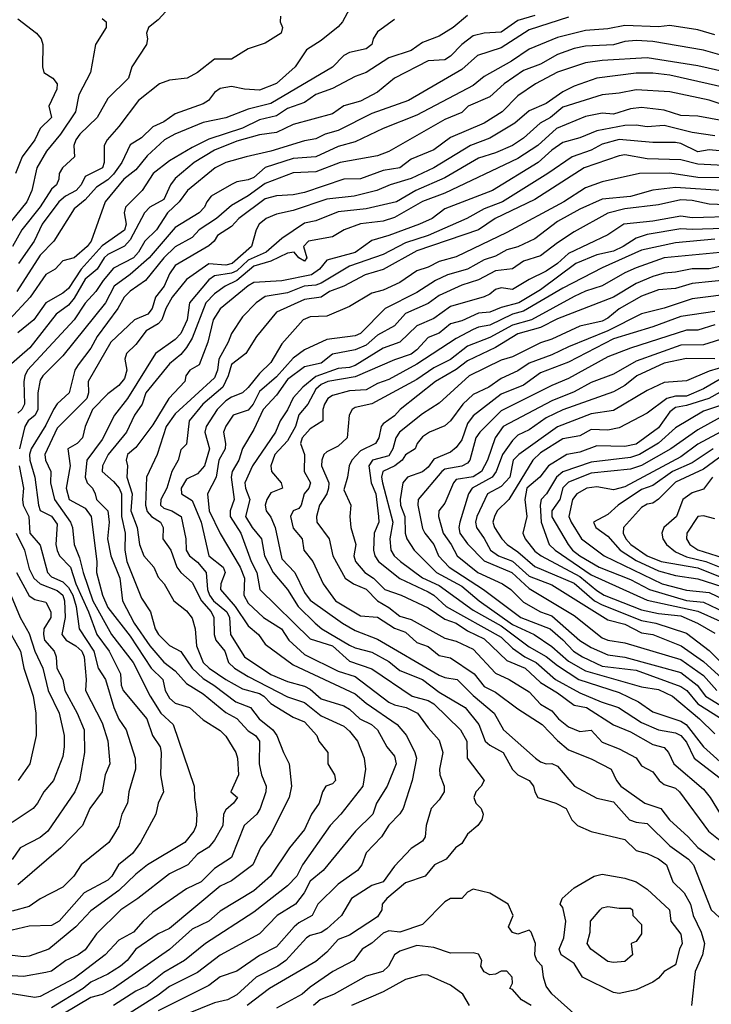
# Model space of a CAD drawing. Header units: metres. Extents: x -51132 to -49532, y -231222 to -229437.
# Tile 29 of 256: x -50922 to -50860, y -231003 to -230916. Entities that reach past the tile are written whole.
import ezdxf

# ---------------------------------------------------------------- set-up
doc = ezdxf.new("R2010")
doc.units = ezdxf.units.M
for name, color, linetype in [('CONTOUR_HALF', 8, 'Continuous'), ('CONTOUR_INDEX', 1, 'Continuous'), ('CONTOUR_INTER', 3, 'Continuous')]:
    doc.layers.add(name, color=color, linetype=linetype)

msp = doc.modelspace()

# ---------------------------------------------------------------- linework, layer by layer
at = {"layer": 'CONTOUR_HALF'}
for points, elevation in [([(-50876.08, -230915.198), (-50877.58, -230915.641), (-50879.08, -230916.69), (-50880.58, -230916.779), (-50881.58, -230916.997), (-50882.58, -230917.765), (-50883.58, -230918.825), (-50884.08, -230919.133), (-50885.58, -230919.238), (-50888.58, -230920.768), (-50890.08, -230922.021), (-50891.58, -230922.801), (-50893.08, -230923.229), (-50894.08, -230923.944), (-50897.58, -230924.877), (-50899.08, -230925.609), (-50900.58, -230925.803), (-50902.58, -230926.381), (-50904.58, -230927.161), (-50906.38, -230928.259), (-50908.08, -230929.701), (-50908.484, -230930.259), (-50909.08, -230931.576), (-50910.326, -230932.259), (-50910.818, -230932.759), (-50912.08, -230935.16), (-50912.58, -230935.718), (-50914.08, -230936.457), (-50914.385, -230936.759), (-50915.012, -230937.759), (-50916.08, -230938.637), (-50917.08, -230940.355), (-50917.58, -230940.964), (-50918.668, -230941.759), (-50921.02, -230944.759), (-50923.08, -230946.579)], 61.5), ([(-50914.58, -230915.47), (-50914.212, -230915.759), (-50914.219, -230916.259), (-50915.154, -230917.759), (-50915.615, -230920.259), (-50916.647, -230922.259), (-50916.953, -230923.759), (-50918.274, -230925.759), (-50919.525, -230927.259), (-50920.391, -230928.759), (-50920.842, -230930.759), (-50921.284, -230931.759), (-50923.283, -230934.259)], 64.5), ([(-50888.58, -230915.551), (-50890.08, -230916.636), (-50890.457, -230917.259), (-50890.584, -230917.759), (-50891.08, -230918.17), (-50892.58, -230918.489), (-50893.08, -230918.765), (-50894.08, -230919.798), (-50899.58, -230923.011), (-50901.58, -230923.53), (-50903.58, -230924.309), (-50905.58, -230924.714), (-50908.122, -230925.759), (-50909.022, -230926.259), (-50910.58, -230927.668), (-50911.58, -230928.918), (-50912.651, -230929.759), (-50914.298, -230931.759), (-50915.54, -230935.259), (-50915.902, -230935.759), (-50917.08, -230936.762), (-50918.08, -230937.012), (-50918.748, -230937.759), (-50919.58, -230938.244), (-50920.988, -230940.259), (-50922.858, -230942.259)], 62.5), ([(-50898.703, -230915.259), (-50898.738, -230915.759), (-50898.546, -230916.259), (-50898.661, -230916.759), (-50900.08, -230917.657), (-50901.58, -230918.155), (-50903.08, -230919.079), (-50904.58, -230919.085), (-50906.081, -230920.259), (-50907.01, -230920.759), (-50908.58, -230920.953), (-50909.476, -230921.259), (-50911.343, -230922.759), (-50913.08, -230925.082), (-50914.119, -230926.259), (-50914.386, -230926.759), (-50914.41, -230928.259), (-50914.545, -230928.759), (-50916.08, -230929.52), (-50916.446, -230930.259), (-50916.895, -230930.759), (-50917.845, -230931.259), (-50918.428, -230931.759), (-50919.903, -230933.759), (-50920.616, -230935.259), (-50922.033, -230937.259)], 63.5), ([(-50860.08, -230916.915), (-50861.58, -230916.461), (-50864.08, -230916.085), (-50865.08, -230916.191), (-50868.08, -230916.072), (-50869.58, -230916.389), (-50871.58, -230916.515), (-50874.08, -230917.138), (-50876.58, -230918.174), (-50878.158, -230919.259), (-50880.58, -230920.63), (-50881.58, -230921.432), (-50886.58, -230924.066), (-50889.576, -230925.259), (-50892.08, -230926.441), (-50893.58, -230926.853), (-50895.58, -230927.761), (-50897.58, -230927.918), (-50900.08, -230928.713), (-50901.08, -230929.596), (-50901.58, -230929.813), (-50902.58, -230929.981), (-50903.08, -230930.235), (-50904.877, -230931.259), (-50905.268, -230931.759), (-50905.466, -230932.259), (-50905.949, -230932.759), (-50908.08, -230934.053), (-50910.395, -230936.759), (-50912.08, -230938.232), (-50913.507, -230939.259), (-50914.264, -230940.759), (-50918.08, -230945.462), (-50919.839, -230947.259), (-50920.08, -230947.647), (-50920.303, -230948.759), (-50920.301, -230950.259), (-50920.533, -230950.759), (-50921.154, -230951.259), (-50921.455, -230951.759), (-50921.925, -230953.759)], 60.5), ([(-50859.08, -230920.235), (-50861.58, -230919.682), (-50866.08, -230918.965), (-50870.08, -230919.197), (-50871.58, -230919.412), (-50874.08, -230920.229), (-50876.03, -230921.259), (-50877.58, -230922.336), (-50879, -230923.759), (-50880.58, -230924.768), (-50883.58, -230926.06), (-50885.08, -230927.14), (-50887.08, -230927.982), (-50888.08, -230928.742), (-50889.58, -230928.997), (-50891.58, -230929.713), (-50893.08, -230929.768), (-50896.58, -230930.951), (-50897.58, -230931.148), (-50899.08, -230931.242), (-50900.08, -230931.504), (-50902.423, -230933.259), (-50903.08, -230933.973), (-50904.308, -230934.759), (-50904.602, -230935.259), (-50905.08, -230935.683), (-50908.08, -230937.446), (-50908.58, -230938.168), (-50909.048, -230939.259), (-50909.825, -230940.259), (-50910.131, -230941.259), (-50910.504, -230941.759), (-50911.699, -230942.259), (-50913.799, -230944.259), (-50915.825, -230947.759), (-50915.785, -230948.759), (-50915.94, -230949.259), (-50918.58, -230951.896), (-50919.667, -230954.259), (-50919.607, -230954.759), (-50919.153, -230955.759), (-50919.159, -230956.759), (-50918.812, -230958.259), (-50917.397, -230960.259), (-50917.218, -230960.759), (-50917.067, -230962.259), (-50916.58, -230963.454), (-50916.266, -230964.759), (-50915.42, -230967.259), (-50913.752, -230970.259), (-50911.827, -230972.759), (-50910.302, -230975.759), (-50909.37, -230977.259), (-50908.25, -230978.259), (-50906.386, -230983.759), (-50906.371, -230984.759), (-50906.14, -230986.259), (-50906.216, -230987.259), (-50906.415, -230987.759), (-50907.235, -230988.759), (-50910.528, -230990.759), (-50911.58, -230991.573), (-50913.08, -230993.032), (-50915.58, -230994.835), (-50916.913, -230996.259), (-50919.32, -230998.259), (-50921.08, -230998.888), (-50921.58, -230998.933), (-50924.08, -230998.649)], 59.5), ([(-50858.58, -230923.363), (-50860.58, -230922.738), (-50864.08, -230921.981), (-50867.08, -230921.804), (-50868.58, -230922.11), (-50870.08, -230922.254), (-50873.58, -230923.343), (-50874.681, -230924.259), (-50875.609, -230924.759), (-50877.08, -230926.11), (-50878.08, -230926.752), (-50879.58, -230927.424), (-50881.08, -230927.872), (-50884.08, -230929.644), (-50886.665, -230930.759), (-50888.384, -230931.759), (-50891.08, -230932.387), (-50893.58, -230932.67), (-50895.58, -230933.466), (-50896.58, -230933.681), (-50898.58, -230935.035), (-50899.997, -230936.259), (-50901.58, -230936.957), (-50902.58, -230937.896), (-50903.08, -230938.131), (-50904.58, -230938.342), (-50905.08, -230938.712), (-50906.805, -230940.759), (-50907.011, -230942.259), (-50907.58, -230943.496), (-50908.08, -230944.004), (-50909.826, -230945.259), (-50912.308, -230949.259), (-50913.488, -230950.759), (-50914.58, -230952.927), (-50915.938, -230954.759), (-50916.083, -230956.259), (-50915.914, -230956.759), (-50915.449, -230957.259), (-50915.193, -230957.759), (-50915.076, -230958.259), (-50914.08, -230959.267), (-50913.966, -230960.259), (-50914.109, -230961.759), (-50913.816, -230963.259), (-50912.991, -230965.259), (-50912.78, -230967.259), (-50911.738, -230969.259), (-50910.341, -230971.259), (-50909.08, -230972.73), (-50908.08, -230973.484), (-50907.08, -230974.62), (-50905.58, -230975.542), (-50903.58, -230977.199), (-50902.58, -230977.742), (-50901.58, -230978.849), (-50900.92, -230979.259), (-50900.564, -230979.759), (-50900.619, -230981.759), (-50900.396, -230982.759), (-50899.977, -230983.759), (-50900.002, -230984.259), (-50900.519, -230985.759), (-50900.818, -230986.259), (-50901.944, -230987.259), (-50903.08, -230990.102), (-50904.58, -230991.082), (-50905.767, -230992.259), (-50907.08, -230992.897), (-50910.08, -230994.979), (-50910.942, -230995.759), (-50911.774, -230996.759), (-50913.08, -230997.452), (-50914.305, -230998.759), (-50917.08, -231000.865), (-50920.08, -231002.458), (-50920.58, -231002.548), (-50924.08, -231001.996)], 58.5), ([(-50860.08, -230925.904), (-50862.08, -230925.595), (-50864.58, -230924.974), (-50866.08, -230925.106), (-50867.08, -230924.938), (-50868.08, -230924.965), (-50870.58, -230925.449), (-50872.08, -230926.085), (-50873.58, -230926.482), (-50874.58, -230927.16), (-50875.779, -230928.259), (-50879.85, -230930.759), (-50884.08, -230932.382), (-50885.23, -230933.259), (-50886.335, -230933.759), (-50889.08, -230934.778), (-50890.58, -230935.2), (-50892.08, -230936.267), (-50894.58, -230936.956), (-50895.252, -230937.759), (-50895.954, -230938.259), (-50898.58, -230938.79), (-50901.08, -230938.949), (-50901.58, -230939.229), (-50904.08, -230941.301), (-50904.704, -230942.259), (-50905.178, -230944.259), (-50905.942, -230946.259), (-50906.77, -230946.759), (-50907.131, -230947.259), (-50907.224, -230947.759), (-50908.643, -230949.259), (-50910.08, -230951.601), (-50911.58, -230953.635), (-50912.312, -230954.259), (-50912.442, -230954.759), (-50912.336, -230955.259), (-50912.38, -230956.259), (-50911.905, -230957.759), (-50912.038, -230959.259), (-50911.454, -230960.759), (-50911.26, -230962.259), (-50910.856, -230963.259), (-50909.987, -230964.259), (-50909.58, -230965.173), (-50909.062, -230965.759), (-50908.198, -230967.259), (-50907.08, -230968.149), (-50906.58, -230968.8), (-50906.299, -230969.759), (-50906.195, -230971.259), (-50905.582, -230972.759), (-50905.055, -230973.259), (-50903.58, -230974.272), (-50902.08, -230975.111), (-50900.58, -230975.52), (-50900.181, -230975.759), (-50899.58, -230976.395), (-50897.58, -230977.627), (-50896.58, -230978.034), (-50895.489, -230979.259), (-50895.292, -230979.759), (-50894.505, -230980.759), (-50894.513, -230981.759), (-50893.908, -230982.759), (-50893.824, -230983.259), (-50894.08, -230983.557), (-50894.677, -230983.759), (-50894.97, -230984.259), (-50895.257, -230985.259), (-50895.96, -230986.259), (-50896.58, -230987.599), (-50897.894, -230989.259), (-50899.613, -230991.759), (-50901.08, -230993.082), (-50904.08, -230994.885), (-50905.08, -230995.766), (-50906.58, -230996.494), (-50908.58, -230998.299), (-50913.58, -231001.747), (-50914.58, -231002.303), (-50915.58, -231002.561), (-50918.08, -231004.053)], 57.5), ([(-50857.58, -230928.624), (-50861.58, -230928.418), (-50863.08, -230928.046), (-50866.08, -230927.933), (-50868.08, -230927.576), (-50868.58, -230927.667), (-50871.699, -230928.759), (-50876.08, -230931.562), (-50879.616, -230933.259), (-50881.08, -230934.265), (-50886.58, -230936.144), (-50889.58, -230937.795), (-50891.166, -230938.259), (-50893.08, -230939.275), (-50894.356, -230939.759), (-50895.08, -230940.251), (-50896.58, -230940.452), (-50899.08, -230941.592), (-50900.855, -230943.759), (-50901.795, -230945.259), (-50903.08, -230946.246), (-50903.362, -230947.259), (-50903.837, -230948.259), (-50905.614, -230949.759), (-50906.84, -230951.259), (-50907.08, -230953.328), (-50907.58, -230953.824), (-50907.8, -230954.759), (-50908.389, -230955.759), (-50908.836, -230957.259), (-50909.355, -230958.259), (-50909.378, -230958.759), (-50909.08, -230959.02), (-50908.389, -230959.259), (-50907.551, -230959.759), (-50907.143, -230961.759), (-50907.102, -230962.759), (-50906.802, -230963.259), (-50906.08, -230963.837), (-50905.335, -230964.759), (-50905.195, -230966.259), (-50905.037, -230966.759), (-50904.676, -230967.259), (-50903.492, -230968.259), (-50903.257, -230968.759), (-50903.164, -230970.259), (-50901.924, -230972.259), (-50899.58, -230973.81), (-50898.08, -230974.451), (-50896.58, -230974.874), (-50896.08, -230975.122), (-50895.08, -230975.99), (-50893.08, -230976.618), (-50892.58, -230976.91), (-50891.652, -230977.759), (-50890.606, -230978.259), (-50890.066, -230978.759), (-50889.237, -230980.259), (-50888.58, -230981.078), (-50888.431, -230981.759), (-50889.219, -230983.759), (-50890.154, -230985.259), (-50890.495, -230986.259), (-50892.035, -230987.759), (-50894.91, -230991.259), (-50896.08, -230992.216), (-50896.591, -230993.259), (-50897.375, -230994.259), (-50899.004, -230995.259), (-50900.58, -230996.895), (-50904.08, -230998.785), (-50906.08, -231000.349), (-50908.58, -231001.574), (-50909.58, -231002.362), (-50912.08, -231003.926)], 56.5), ([(-50859.08, -230930.779), (-50863.58, -230930.493), (-50865.58, -230930.74), (-50867.58, -230931.309), (-50870.08, -230931.534), (-50872.08, -230932.428), (-50874.08, -230933.52), (-50876.08, -230935.066), (-50877.58, -230935.763), (-50878.58, -230936.029), (-50879.58, -230936.613), (-50880.58, -230936.944), (-50882.08, -230937.748), (-50883.847, -230938.259), (-50884.914, -230938.759), (-50886.58, -230939.842), (-50889.409, -230941.259), (-50891.58, -230943.482), (-50892.08, -230943.686), (-50894.58, -230944.031), (-50896.58, -230944.941), (-50897.58, -230945.69), (-50899.08, -230947.326), (-50900.58, -230948.645), (-50901.132, -230949.759), (-50901.58, -230950.318), (-50902.914, -230950.759), (-50903.58, -230951.721), (-50903.793, -230952.259), (-50903.609, -230953.259), (-50903.647, -230953.759), (-50904.181, -230954.759), (-50904.422, -230956.259), (-50905.209, -230957.759), (-50905.058, -230959.259), (-50904.08, -230961.291), (-50902.287, -230964.259), (-50901.917, -230965.259), (-50901.967, -230966.759), (-50901.58, -230967.477), (-50900.219, -230968.759), (-50898.62, -230969.759), (-50897.965, -230970.759), (-50896.58, -230972.041), (-50893.58, -230973.516), (-50892.08, -230974.005), (-50889.08, -230976.291), (-50888.58, -230976.532), (-50887.541, -230976.759), (-50886.531, -230977.259), (-50885.58, -230978.566), (-50884.58, -230979.658), (-50884.262, -230980.759), (-50884.567, -230982.259), (-50884.532, -230982.759), (-50884.139, -230983.759), (-50884.152, -230984.259), (-50884.58, -230984.96), (-50885.306, -230985.759), (-50885.749, -230987.259), (-50885.835, -230988.259), (-50886.08, -230988.664), (-50887.08, -230989.298), (-50888.58, -230990.889), (-50889.58, -230992.268), (-50890.58, -230992.581), (-50892.385, -230993.759), (-50893.283, -230995.259), (-50894.58, -230996.449), (-50895.08, -230996.764), (-50896.08, -230997.032), (-50896.393, -230997.259), (-50898.237, -230999.259), (-50898.932, -230999.759), (-50900.885, -231000.759), (-50902.58, -231002.317), (-50903.425, -231002.759), (-50904.58, -231003.038), (-50907.08, -231004.034)], 55.5), ([(-50858.08, -230933.082), (-50862.08, -230933.203), (-50863.08, -230933.052), (-50865.58, -230933.505), (-50868.166, -230933.759), (-50869.58, -230934.717), (-50873.08, -230936.372), (-50874.073, -230937.259), (-50875.08, -230937.949), (-50876.58, -230938.666), (-50878.08, -230939.566), (-50879.08, -230939.409), (-50879.58, -230939.563), (-50880.08, -230939.989), (-50880.58, -230940.212), (-50883.58, -230941.073), (-50885.08, -230942.146), (-50886.58, -230942.798), (-50888.08, -230944.261), (-50889.58, -230944.8), (-50892.08, -230946.321), (-50892.58, -230946.511), (-50893.58, -230946.599), (-50895.58, -230947.297), (-50896.732, -230948.259), (-50897.58, -230949.197), (-50898.08, -230950.288), (-50898.728, -230951.259), (-50899.149, -230952.259), (-50901.201, -230955.259), (-50901.872, -230956.759), (-50901.838, -230957.259), (-50901.43, -230958.259), (-50901.829, -230959.759), (-50901.235, -230960.759), (-50900.404, -230961.759), (-50900.146, -230963.259), (-50899.363, -230964.759), (-50898.08, -230966.273), (-50897.137, -230967.759), (-50895.634, -230969.259), (-50895.038, -230969.759), (-50892.58, -230971.213), (-50892.08, -230971.452), (-50890.58, -230971.822), (-50889.08, -230972.68), (-50888.08, -230973.475), (-50886.08, -230974.279), (-50884.58, -230975.381), (-50882.293, -230976.759), (-50881.052, -230978.259), (-50880.491, -230979.759), (-50880.08, -230980.118), (-50878.9, -230980.759), (-50878.08, -230982.272), (-50877.588, -230982.759), (-50876.58, -230983.259), (-50876.19, -230983.759), (-50876.089, -230984.259), (-50875.806, -230984.759), (-50874.212, -230985.259), (-50873.298, -230985.759), (-50872.793, -230986.759), (-50872.3, -230987.259), (-50871.08, -230987.789), (-50868.08, -230988.503), (-50867.08, -230989.474), (-50866.08, -230989.734), (-50865.08, -230990.23), (-50864.365, -230990.759), (-50863.808, -230992.259), (-50862.796, -230993.259), (-50862.246, -230994.259), (-50861.992, -230995.259), (-50861.283, -230996.759), (-50860.997, -230997.759), (-50861.164, -230998.759), (-50861.828, -231000.259), (-50862.14, -231003.259)], 54.5), ([(-50860.08, -230935.104), (-50863.58, -230935.427), (-50866.58, -230936.072), (-50870.08, -230937.65), (-50873.58, -230939.448), (-50877.08, -230941.512), (-50878.08, -230941.769), (-50880.08, -230942.733), (-50881.08, -230942.917), (-50881.58, -230943.137), (-50883.08, -230943.927), (-50886.58, -230946.207), (-50889.08, -230947.578), (-50890.08, -230947.943), (-50891.08, -230948.487), (-50892.58, -230948.573), (-50894.08, -230948.995), (-50894.498, -230949.259), (-50894.786, -230949.759), (-50894.936, -230950.259), (-50894.953, -230951.259), (-50896.08, -230951.977), (-50896.787, -230952.759), (-50896.934, -230953.259), (-50896.589, -230954.259), (-50896.612, -230955.759), (-50896.037, -230956.759), (-50896.197, -230957.259), (-50896.601, -230957.759), (-50896.882, -230958.759), (-50897.08, -230959.059), (-50897.588, -230959.259), (-50897.834, -230959.759), (-50897.58, -230960.813), (-50896.769, -230961.759), (-50896.632, -230962.759), (-50895.841, -230963.759), (-50894.903, -230965.759), (-50893.816, -230967.259), (-50891.58, -230968.607), (-50890.08, -230968.711), (-50888.58, -230969.695), (-50887.58, -230970.055), (-50886.58, -230970.984), (-50885.58, -230971.345), (-50884.58, -230972.124), (-50883.58, -230972.33), (-50881.475, -230973.759), (-50880.58, -230974.896), (-50879.58, -230975.38), (-50877.58, -230976.88), (-50875.439, -230978.259), (-50874.08, -230979.708), (-50873.08, -230980.534), (-50871.08, -230981.335), (-50869.288, -230982.259), (-50868.808, -230983.259), (-50868.427, -230983.759), (-50866.283, -230985.259), (-50864.863, -230985.759), (-50864.103, -230986.759), (-50862.44, -230988.259), (-50861.58, -230989.207), (-50860.08, -230990.317)], 53.5), ([(-50859.08, -230937.415), (-50860.58, -230937.723), (-50862.08, -230937.718), (-50863.58, -230938.033), (-50864.58, -230938.108), (-50865.58, -230938.407), (-50867.08, -230939.022), (-50869.08, -230940.253), (-50874.08, -230942.177), (-50875.58, -230942.956), (-50877.58, -230943.504), (-50879.58, -230944.737), (-50882.08, -230945.903), (-50883.08, -230946.687), (-50884.921, -230947.759), (-50888.069, -230950.259), (-50888.58, -230950.814), (-50889.58, -230951.513), (-50889.762, -230951.759), (-50889.974, -230952.759), (-50890.26, -230953.259), (-50891.58, -230953.923), (-50892.367, -230954.759), (-50892.609, -230955.259), (-50892.737, -230956.259), (-50893.08, -230957.399), (-50892.441, -230958.759), (-50892.535, -230959.759), (-50892.45, -230960.759), (-50892.004, -230962.259), (-50892.187, -230963.259), (-50892.034, -230963.759), (-50891.212, -230964.759), (-50890.437, -230965.259), (-50889.421, -230966.259), (-50887.972, -230966.759), (-50885.58, -230967.884), (-50884.08, -230968.886), (-50883.08, -230969.243), (-50882.08, -230969.931), (-50880.58, -230970.654), (-50878.58, -230972.582), (-50876.948, -230973.259), (-50875.58, -230974.534), (-50874.08, -230975.443), (-50872.58, -230976.557), (-50871.472, -230976.759), (-50869.08, -230978.307), (-50867.58, -230978.916), (-50865.58, -230980.042), (-50864.58, -230980.332), (-50864.193, -230980.759), (-50863.728, -230981.759), (-50861.08, -230984.01), (-50860.475, -230984.759), (-50859.279, -230986.759)], 52.5), ([(-50858.08, -230939.894), (-50862.08, -230940.386), (-50864.58, -230941.225), (-50866.58, -230941.745), (-50869.598, -230943.259), (-50873.08, -230944.66), (-50874.58, -230945.394), (-50876.58, -230946.128), (-50877.58, -230946.796), (-50879.08, -230947.494), (-50880.165, -230948.259), (-50881.58, -230948.901), (-50882.479, -230949.759), (-50883.58, -230951.248), (-50884.08, -230951.701), (-50885.466, -230952.259), (-50886.08, -230952.679), (-50886.542, -230953.259), (-50886.74, -230953.759), (-50887.58, -230954.278), (-50887.89, -230954.759), (-50888.549, -230955.259), (-50889.597, -230955.759), (-50889.737, -230956.259), (-50889.649, -230956.759), (-50888.722, -230960.259), (-50888.98, -230961.759), (-50888.903, -230962.759), (-50888.591, -230963.259), (-50888.025, -230963.759), (-50886.08, -230965.222), (-50884.58, -230965.9), (-50881.58, -230968.102), (-50879.08, -230969.486), (-50876.58, -230971.374), (-50875.08, -230972.233), (-50874.08, -230973.028), (-50872.169, -230974.259), (-50868.58, -230975.434), (-50866.851, -230976.259), (-50865.58, -230977.132), (-50863.08, -230977.989), (-50862.604, -230978.259), (-50861.08, -230980.255), (-50859.58, -230981.584)], 51.5), ([(-50860.08, -230942.703), (-50861.58, -230943.182), (-50862.58, -230943.179), (-50867.58, -230944.782), (-50869.58, -230945.566), (-50873.08, -230947.477), (-50874.58, -230948.112), (-50879.08, -230950.376), (-50880.988, -230952.259), (-50881.343, -230952.759), (-50881.86, -230954.759), (-50882.08, -230955.026), (-50882.58, -230955.289), (-50884.08, -230955.561), (-50884.366, -230955.759), (-50886.456, -230958.259), (-50886.491, -230958.759), (-50886.08, -230960.832), (-50885.878, -230961.259), (-50885.062, -230962.259), (-50884.658, -230963.259), (-50883.69, -230964.259), (-50880.635, -230966.259), (-50877.324, -230968.759), (-50874.707, -230969.759), (-50873.58, -230970.725), (-50872.633, -230971.759), (-50871.836, -230972.259), (-50870.08, -230973.086), (-50867.08, -230973.429), (-50863.08, -230974.882), (-50862.567, -230975.259), (-50861.58, -230976.439), (-50859.08, -230978.004)], 50.5), ([(-50860.08, -230945.746), (-50862.58, -230945.709), (-50864.58, -230946.126), (-50867.002, -230947.259), (-50868.08, -230948.113), (-50869.08, -230948.682), (-50873.58, -230950.271), (-50875.08, -230951.002), (-50876.58, -230952.054), (-50877.58, -230952.522), (-50878.08, -230952.99), (-50878.968, -230954.259), (-50879.519, -230955.759), (-50879.87, -230956.259), (-50881.655, -230957.259), (-50881.975, -230957.759), (-50882.756, -230960.259), (-50882.845, -230960.759), (-50882.751, -230961.259), (-50882.08, -230962.207), (-50880.58, -230963.722), (-50878.135, -230964.759), (-50876.58, -230966.17), (-50872.58, -230968.562), (-50870.08, -230970.555), (-50869.58, -230970.776), (-50868.08, -230971.006), (-50863.08, -230972.491), (-50861.08, -230973.898), (-50859.894, -230975.259)], 49.5), ([(-50859.58, -230947.535), (-50861.08, -230948.395), (-50862.58, -230949.074), (-50863.58, -230949.068), (-50864.346, -230949.259), (-50866.08, -230950.567), (-50868.58, -230951.866), (-50869.58, -230952.096), (-50871.08, -230952.015), (-50872.08, -230952.576), (-50873.58, -230952.857), (-50875.58, -230954.104), (-50876.275, -230954.759), (-50878.382, -230958.259), (-50879.421, -230959.259), (-50879.669, -230959.759), (-50879.822, -230960.259), (-50879.678, -230960.759), (-50879.005, -230961.759), (-50878.547, -230962.259), (-50877.58, -230962.907), (-50876.08, -230964.225), (-50872.58, -230965.69), (-50870.779, -230967.259), (-50870.08, -230967.617), (-50866.58, -230969.009), (-50865.331, -230969.259), (-50862.58, -230970.141), (-50860.58, -230971.698), (-50859.08, -230973.175)], 48.5), ([(-50858.58, -230949.561), (-50861.08, -230950.386), (-50863.58, -230951.888), (-50865.08, -230953.228), (-50866.776, -230954.259), (-50867.58, -230954.52), (-50871.08, -230954.924), (-50873.58, -230955.804), (-50874.158, -230956.259), (-50875.038, -230957.759), (-50875.509, -230958.259), (-50875.616, -230958.759), (-50875.531, -230960.259), (-50874.804, -230962.259), (-50874.276, -230962.759), (-50871.08, -230964.951), (-50866.08, -230967.216), (-50861.58, -230968.185), (-50859.58, -230969.074)], 47.5), ([(-50859.08, -230951.988), (-50861.58, -230953.325), (-50863.08, -230954.463), (-50868.08, -230957.139), (-50869.08, -230957.381), (-50870.58, -230957.118), (-50871.445, -230957.259), (-50872.346, -230957.759), (-50872.718, -230958.259), (-50873.049, -230959.759), (-50872.846, -230960.259), (-50871.921, -230961.759), (-50869.912, -230963.259), (-50864.765, -230965.759), (-50862.58, -230966.326), (-50860.58, -230966.525), (-50858.58, -230967.479)], 46.5), ([(-50859.311, -230954.259), (-50861.08, -230955.54), (-50863.58, -230956.705), (-50865.08, -230958.211), (-50865.58, -230958.586), (-50866.08, -230958.669), (-50866.58, -230958.954), (-50868.202, -230960.759), (-50868.224, -230961.259), (-50867.993, -230961.759), (-50867.536, -230962.259), (-50866.08, -230963.265), (-50864.839, -230963.759), (-50861.58, -230964.321), (-50859.297, -230965.259)], 45.5), ([(-50921.955, -230955.259), (-50921.561, -230957.259), (-50921.673, -230958.259), (-50921.593, -230958.759), (-50921.1, -230959.759), (-50921.019, -230961.259), (-50920.08, -230962.33), (-50919.441, -230964.759), (-50919.08, -230965.136), (-50918.08, -230965.579), (-50917.58, -230966.071), (-50917.183, -230966.759), (-50916.882, -230967.759), (-50916.617, -230969.759), (-50915.303, -230971.759), (-50914.936, -230973.259), (-50914.278, -230974.259), (-50913.526, -230976.759), (-50913.08, -230977.796), (-50912.436, -230978.759), (-50911.633, -230981.259), (-50911.621, -230982.259), (-50912.207, -230984.259), (-50912.308, -230985.259), (-50912.838, -230986.259), (-50913.08, -230987.305), (-50913.58, -230988.121), (-50913.981, -230988.759), (-50916.433, -230990.759), (-50917.098, -230991.759), (-50918.08, -230992.752), (-50920.08, -230993.79), (-50921.08, -230994.456), (-50922.58, -230994.89)], 60.5), ([(-50860.08, -230959.964), (-50861.08, -230959.699), (-50861.58, -230959.766), (-50862.547, -230961.259), (-50862.586, -230961.759), (-50862.296, -230962.259), (-50861.58, -230962.743), (-50857.08, -230964.148)], 44.5), ([(-50922.205, -230964.759), (-50921.08, -230966.817), (-50920.58, -230967.147), (-50919.58, -230967.391), (-50919.151, -230968.259), (-50919.136, -230968.759), (-50919.752, -230969.759), (-50919.806, -230970.259), (-50919.693, -230970.759), (-50918.847, -230971.759), (-50918.663, -230972.259), (-50918.607, -230973.259), (-50918.083, -230974.259), (-50917.9, -230975.259), (-50916.795, -230977.259), (-50916.182, -230978.759), (-50916.141, -230980.759), (-50916.587, -230983.259), (-50917.013, -230984.259), (-50919.408, -230987.759), (-50920.08, -230988.316), (-50921.858, -230989.259), (-50922.58, -230990.278)], 61.5), ([(-50923.231, -230969.259), (-50921.853, -230971.759), (-50921.549, -230973.259), (-50920.712, -230975.759), (-50920.466, -230977.259), (-50920.451, -230979.259), (-50921.019, -230981.759), (-50922.041, -230983.259)], 62.5), ([(-50872.08, -231004.445), (-50874.58, -231002.244), (-50875.08, -231001.547), (-50875.326, -231000.759), (-50875.442, -230999.759), (-50875.901, -230999.259), (-50876.095, -230998.759), (-50876.026, -230997.759), (-50876.394, -230996.759), (-50876.58, -230996.56), (-50877.58, -230996.916), (-50878.08, -230996.777), (-50878.42, -230996.259), (-50877.997, -230995.259), (-50878.459, -230994.259), (-50880.08, -230993.285), (-50881.58, -230992.915), (-50882.08, -230993.198), (-50882.58, -230993.747), (-50883.58, -230993.753), (-50884.08, -230994.058), (-50886.08, -230996.075), (-50888.08, -230996.738), (-50889.08, -230996.638), (-50889.58, -230996.846), (-50890.58, -230997.715), (-50891.443, -230998.259), (-50892.197, -230999.259), (-50894.059, -231000.259), (-50896.08, -231001.636), (-50896.781, -231002.259), (-50899.08, -231003.505)], 54.5), ([(-50870.263, -230994.759), (-50870.08, -230994.587), (-50869.58, -230994.451), (-50868.58, -230994.619), (-50867.58, -230994.608), (-50867.381, -230994.759), (-50867.37, -230995.259), (-50866.58, -230996.063), (-50866.58, -230996.907), (-50867.08, -230997.569), (-50867.502, -230997.759), (-50867.391, -230998.759), (-50868.08, -230999.351), (-50869.08, -230999.452), (-50869.58, -230999.353), (-50871.109, -230998.259), (-50871.441, -230997.759), (-50871.156, -230996.759), (-50871.116, -230995.759), (-50870.263, -230994.759)], 55.5), ([(-50881.891, -231003.259), (-50882.5, -231002.259), (-50883.58, -231001.477), (-50885.58, -231000.587), (-50886.08, -231000.539), (-50887.58, -231000.958), (-50889.58, -231002.054), (-50892.378, -231003.259)], 53.5)]:
    msp.add_lwpolyline(points, dxfattribs=dict(at, elevation=elevation))
at = {"layer": 'CONTOUR_INDEX'}
for points, elevation in [([(-50922.08, -230915.495), (-50920.43, -230916.759), (-50920.014, -230917.259), (-50919.841, -230917.759), (-50919.888, -230919.759), (-50919.754, -230920.259), (-50918.965, -230920.759), (-50918.583, -230921.259), (-50918.607, -230921.759), (-50919.331, -230923.259), (-50919.095, -230924.259), (-50920.08, -230925.25), (-50920.556, -230926.259), (-50921.7, -230927.759), (-50922.276, -230929.259)], 65), ([(-50858.58, -230918.98), (-50861.08, -230918.267), (-50865.58, -230917.491), (-50867.08, -230917.415), (-50868.08, -230917.511), (-50869.08, -230917.805), (-50871.58, -230917.929), (-50872.58, -230918.133), (-50874.08, -230918.648), (-50875.58, -230919.522), (-50877.08, -230920.077), (-50878.813, -230921.259), (-50880.08, -230922.42), (-50882.01, -230923.259), (-50882.58, -230923.836), (-50884.08, -230924.443), (-50889.08, -230927.28), (-50890.08, -230927.673), (-50893.401, -230928.259), (-50895.58, -230929.089), (-50897.58, -230929.205), (-50900.08, -230930.14), (-50901.58, -230931.226), (-50903.08, -230932.099), (-50904.397, -230933.259), (-50905.947, -230934.259), (-50906.58, -230934.934), (-50908.08, -230935.768), (-50909.08, -230936.761), (-50910.716, -230938.759), (-50912.08, -230939.727), (-50912.603, -230940.259), (-50913.183, -230941.259), (-50915.012, -230943.759), (-50915.58, -230944.793), (-50916.712, -230946.259), (-50917.004, -230946.759), (-50917.516, -230948.759), (-50918.58, -230949.752), (-50918.911, -230950.259), (-50919.58, -230951.626), (-50920.878, -230953.759), (-50921.037, -230954.259), (-50921.022, -230954.759), (-50920.56, -230956.259), (-50920.25, -230958.759), (-50920.08, -230959.229), (-50919.08, -230959.731), (-50918.58, -230960.445), (-50918.685, -230962.259), (-50918.58, -230962.803), (-50918.367, -230963.259), (-50917.378, -230964.259), (-50916.913, -230965.759), (-50915.784, -230968.259), (-50915.051, -230970.259), (-50913.963, -230971.759), (-50912.951, -230973.759), (-50912.873, -230974.759), (-50912.71, -230975.259), (-50910.616, -230977.759), (-50910.095, -230979.259), (-50909.404, -230980.259), (-50909.315, -230980.759), (-50909.384, -230982.759), (-50909.123, -230984.259), (-50909.591, -230985.259), (-50909.788, -230986.259), (-50911.163, -230988.759), (-50911.864, -230989.759), (-50913.133, -230990.759), (-50913.711, -230991.759), (-50914.08, -230992.124), (-50916.184, -230993.259), (-50918.402, -230995.759), (-50919.08, -230996.159), (-50921.08, -230996.206), (-50922.58, -230996.566)], 60), ([(-50856.08, -230932.162), (-50860.58, -230931.981), (-50862.08, -230931.665), (-50863.08, -230931.607), (-50865.08, -230932.042), (-50868.08, -230932.405), (-50869.58, -230932.768), (-50872.58, -230934.428), (-50874.08, -230935.406), (-50875.58, -230936.587), (-50877.08, -230937.063), (-50878.08, -230937.745), (-50879.58, -230937.919), (-50881.08, -230938.715), (-50882.58, -230939.185), (-50884.58, -230940.112), (-50885.58, -230940.821), (-50887.58, -230941.707), (-50888.58, -230942.804), (-50890.08, -230943.631), (-50891.08, -230944.521), (-50892.08, -230944.928), (-50894.08, -230945.333), (-50895.08, -230946.11), (-50896.58, -230946.444), (-50898.08, -230947.564), (-50899.08, -230948.957), (-50900.249, -230950.259), (-50901.08, -230952.015), (-50902.08, -230953.717), (-50902.417, -230954.759), (-50903.011, -230955.759), (-50903.089, -230956.259), (-50902.82, -230958.259), (-50903.183, -230959.259), (-50903.199, -230959.759), (-50902.232, -230961.259), (-50901.333, -230963.759), (-50900.825, -230964.759), (-50900.549, -230966.259), (-50896.08, -230970.662), (-50894.08, -230971.277), (-50892.58, -230972.634), (-50890.58, -230973.33), (-50887.002, -230975.759), (-50885.58, -230976.145), (-50885.08, -230976.443), (-50882.683, -230978.759), (-50882.13, -230979.759), (-50882.09, -230981.259), (-50880.592, -230983.259), (-50880.852, -230983.759), (-50881.339, -230984.259), (-50881.517, -230984.759), (-50881.327, -230985.259), (-50880.853, -230985.759), (-50880.677, -230986.259), (-50880.804, -230986.759), (-50881.139, -230987.259), (-50882.08, -230988.043), (-50882.58, -230988.862), (-50883.153, -230989.259), (-50883.971, -230990.259), (-50885.001, -230990.759), (-50885.84, -230991.759), (-50887.58, -230992.351), (-50889.264, -230993.759), (-50889.67, -230994.259), (-50889.705, -230994.759), (-50890.08, -230995.397), (-50892.58, -230997.024), (-50893.58, -230997.409), (-50894.58, -230998.535), (-50895.58, -230999.363), (-50899.689, -231001.759), (-50901.663, -231003.259)], 55), ([(-50859.08, -230943.882), (-50861.08, -230944.484), (-50863.08, -230944.521), (-50867.08, -230945.942), (-50869.08, -230947.1), (-50871.08, -230947.837), (-50872.58, -230948.687), (-50874.58, -230949.467), (-50878.9, -230951.759), (-50879.615, -230952.759), (-50880.282, -230954.759), (-50880.83, -230955.759), (-50881.58, -230956.224), (-50883.08, -230956.48), (-50883.325, -230956.759), (-50884.08, -230958.576), (-50884.61, -230959.259), (-50884.658, -230959.759), (-50884.244, -230961.259), (-50883.527, -230962.259), (-50883.004, -230963.259), (-50881.157, -230964.759), (-50878.953, -230965.759), (-50878.224, -230966.259), (-50877.08, -230967.376), (-50875.58, -230968.235), (-50874.58, -230968.615), (-50872.08, -230970.792), (-50871.08, -230971.414), (-50869.58, -230972.06), (-50868.08, -230972.276), (-50863.08, -230973.659), (-50861.642, -230974.759), (-50860.886, -230975.759), (-50859.58, -230976.538)], 50), ([(-50860.272, -230956.259), (-50861.08, -230957.345), (-50862.08, -230957.67), (-50862.906, -230958.259), (-50863.488, -230959.759), (-50864.62, -230960.759), (-50864.797, -230961.259), (-50864.688, -230961.759), (-50864.364, -230962.259), (-50863.58, -230962.92), (-50862.58, -230963.348), (-50860.862, -230963.759), (-50859.08, -230964.482)], 45), ([(-50870.794, -230991.759), (-50870.08, -230991.582), (-50868.08, -230991.957), (-50867.08, -230992.269), (-50866.08, -230992.913), (-50864.116, -230994.759), (-50863.968, -230995.759), (-50863.08, -230996.935), (-50862.962, -230997.759), (-50863.224, -230998.259), (-50863.58, -230999.664), (-50864.566, -231000.259), (-50865.08, -231000.851), (-50865.58, -231001.188), (-50867.08, -231001.868), (-50868.58, -231002.197), (-50869.08, -231002.115), (-50871.852, -231000.759), (-50872.58, -230999.524), (-50873.754, -230998.759), (-50873.917, -230998.259), (-50873.505, -230997.259), (-50873.315, -230995.759), (-50873.58, -230994.539), (-50873.83, -230994.259), (-50873.638, -230993.759), (-50872.58, -230992.804), (-50870.794, -230991.759)], 55)]:
    msp.add_lwpolyline(points, dxfattribs=dict(at, elevation=elevation))
at = {"layer": 'CONTOUR_INTER'}
for points, elevation in [([(-50908.58, -230914.486), (-50909.58, -230915.583), (-50910.461, -230916.259), (-50910.642, -230916.759), (-50910.528, -230917.259), (-50910.617, -230917.759), (-50911.93, -230919.759), (-50912.224, -230920.759), (-50914.08, -230922.576), (-50915.017, -230924.259), (-50916.564, -230925.759), (-50916.932, -230926.259), (-50917.108, -230926.759), (-50917.049, -230927.759), (-50918.108, -230928.759), (-50918.412, -230929.259), (-50918.418, -230929.759), (-50918.645, -230930.259), (-50919.08, -230930.639), (-50920.08, -230932.205), (-50921.732, -230934.259), (-50922.545, -230935.759)], 64), ([(-50892.58, -230914.596), (-50893.191, -230915.759), (-50893.58, -230916.203), (-50895.08, -230917.404), (-50896.398, -230918.259), (-50897.407, -230919.759), (-50899.08, -230921.255), (-50900.58, -230921.84), (-50901.899, -230921.759), (-50903.08, -230921.513), (-50904.08, -230921.692), (-50904.58, -230922.037), (-50905.109, -230922.759), (-50905.58, -230923.059), (-50908.08, -230923.94), (-50909.08, -230924.646), (-50910.08, -230925.083), (-50911.08, -230926.069), (-50912.08, -230926.694), (-50912.816, -230928.259), (-50913.58, -230929.304), (-50914.08, -230929.814), (-50915.08, -230930.453), (-50916.08, -230931.597), (-50917.08, -230932.394), (-50918.874, -230935.259), (-50920.08, -230936.516), (-50922.163, -230939.759)], 63), ([(-50882.08, -230915.178), (-50883.362, -230916.259), (-50884.58, -230917.045), (-50886.08, -230917.581), (-50887.08, -230918.319), (-50889.08, -230918.965), (-50891.08, -230920.252), (-50892.08, -230920.617), (-50894.08, -230921.674), (-50895.58, -230922.232), (-50896.58, -230922.928), (-50898.08, -230923.467), (-50899.08, -230924.131), (-50900.58, -230924.482), (-50902.08, -230925.222), (-50905.08, -230926.185), (-50906.58, -230926.945), (-50908.58, -230928.112), (-50910.037, -230929.259), (-50911.002, -230930.759), (-50912.495, -230932.259), (-50912.621, -230932.759), (-50912.436, -230933.759), (-50912.58, -230934.301), (-50914.58, -230935.673), (-50916.435, -230937.759), (-50917.58, -230939.489), (-50918.08, -230939.909), (-50919.58, -230940.746), (-50920.647, -230942.259), (-50922.08, -230943.435)], 62), ([(-50873.08, -230915.355), (-50876.58, -230916.459), (-50879.08, -230918.068), (-50881.174, -230918.759), (-50882.58, -230919.991), (-50887.334, -230922.759), (-50890.58, -230923.914), (-50893.58, -230925.434), (-50894.737, -230925.759), (-50895.58, -230926.179), (-50896.58, -230926.35), (-50899.58, -230927.262), (-50901.767, -230927.759), (-50903.58, -230928.284), (-50904.528, -230928.759), (-50906.987, -230930.759), (-50907.726, -230931.759), (-50908.757, -230932.759), (-50909.729, -230934.259), (-50910.793, -230935.259), (-50911.346, -230936.259), (-50911.787, -230936.759), (-50913.58, -230937.678), (-50914.499, -230938.759), (-50915.149, -230939.759), (-50916.08, -230940.779), (-50917.057, -230942.259), (-50921.214, -230946.759), (-50921.468, -230947.259), (-50921.532, -230947.759), (-50921.497, -230949.759), (-50921.734, -230950.259), (-50922.08, -230950.561)], 61), ([(-50859.08, -230921.629), (-50864.08, -230920.512), (-50865.58, -230920.32), (-50867.08, -230920.317), (-50870.58, -230920.755), (-50872.58, -230921.469), (-50873.58, -230921.994), (-50875.08, -230923.034), (-50876.58, -230923.678), (-50877.867, -230924.759), (-50880.08, -230926.092), (-50881.82, -230926.759), (-50885.074, -230928.759), (-50887.08, -230929.701), (-50888.955, -230930.259), (-50890.148, -230930.759), (-50892.147, -230931.259), (-50894.58, -230931.526), (-50897.58, -230932.556), (-50899.08, -230932.857), (-50899.971, -230933.259), (-50900.615, -230933.759), (-50900.887, -230934.259), (-50901.291, -230935.759), (-50903.007, -230937.259), (-50903.58, -230937.398), (-50905.08, -230937.289), (-50907.08, -230938.694), (-50908.335, -230940.259), (-50908.907, -230941.259), (-50909.272, -230942.259), (-50909.58, -230942.615), (-50910.654, -230943.259), (-50911.58, -230944.477), (-50912.402, -230945.259), (-50912.55, -230945.759), (-50912.394, -230946.759), (-50912.58, -230947.48), (-50913.08, -230948.098), (-50914.08, -230948.867), (-50915.425, -230950.259), (-50916.076, -230951.759), (-50916.326, -230952.759), (-50916.8, -230953.259), (-50917.635, -230953.759), (-50917.42, -230955.259), (-50917.782, -230957.259), (-50917.508, -230958.259), (-50916.08, -230959.024), (-50915.544, -230959.759), (-50915.044, -230963.759), (-50915.093, -230964.759), (-50914.537, -230966.759), (-50914.08, -230967.861), (-50912.08, -230970.405), (-50910.219, -230973.259), (-50909.181, -230974.259), (-50908.968, -230975.259), (-50908.58, -230975.938), (-50908.08, -230976.359), (-50906.815, -230976.759), (-50905.58, -230977.85), (-50904.08, -230978.805), (-50903.58, -230979.318), (-50902.697, -230980.759), (-50902.531, -230981.259), (-50902.437, -230982.759), (-50903.141, -230984.259), (-50902.532, -230984.759), (-50902.894, -230985.259), (-50903.58, -230985.869), (-50903.767, -230986.259), (-50903.846, -230987.259), (-50904.58, -230988.565), (-50905.08, -230989.199), (-50906.08, -230989.806), (-50906.94, -230990.759), (-50908.58, -230991.56), (-50911.396, -230993.759), (-50912.91, -230994.759), (-50915.08, -230996.901), (-50916.08, -230998.328), (-50916.708, -230998.759), (-50917.821, -230999.259), (-50919.08, -231000.222), (-50919.58, -231000.336), (-50921.58, -231000.686), (-50923.08, -231000.609)], 59), ([(-50857.08, -230924.983), (-50861.58, -230924.138), (-50863.08, -230924.093), (-50864.58, -230923.603), (-50866.58, -230923.377), (-50867.58, -230923.488), (-50869.08, -230923.982), (-50870.08, -230923.877), (-50871.58, -230924.185), (-50874.163, -230925.259), (-50875.805, -230926.759), (-50877.58, -230927.902), (-50884.08, -230930.987), (-50886.08, -230931.744), (-50888.58, -230933.171), (-50889.58, -230933.496), (-50891.58, -230933.736), (-50893.06, -230934.259), (-50894.08, -230934.879), (-50896.205, -230935.259), (-50896.672, -230935.759), (-50896.368, -230936.759), (-50896.58, -230937.043), (-50897.071, -230936.759), (-50897.492, -230936.259), (-50898.08, -230936.325), (-50899.58, -230937.063), (-50901.08, -230937.504), (-50902.58, -230938.762), (-50903.627, -230939.259), (-50904.58, -230939.96), (-50905.34, -230940.759), (-50906.58, -230943.895), (-50907.08, -230944.726), (-50907.58, -230945.356), (-50908.58, -230946.188), (-50910.68, -230948.759), (-50911.003, -230949.759), (-50911.702, -230950.759), (-50912.399, -230952.259), (-50914.028, -230954.259), (-50914.539, -230955.259), (-50914.583, -230955.759), (-50913.58, -230956.664), (-50913.068, -230957.259), (-50912.842, -230957.759), (-50912.869, -230959.759), (-50912.543, -230961.259), (-50912.555, -230962.759), (-50912.394, -230963.759), (-50911.08, -230967.034), (-50910.264, -230968.259), (-50909.848, -230969.759), (-50909.563, -230970.259), (-50908.58, -230971.234), (-50907.58, -230971.787), (-50906.569, -230973.259), (-50905.58, -230974.183), (-50904.638, -230974.759), (-50902.683, -230976.259), (-50901.385, -230976.759), (-50900.614, -230977.759), (-50899.395, -230978.759), (-50899.027, -230979.259), (-50898.457, -230980.759), (-50897.925, -230981.759), (-50897.725, -230983.759), (-50897.949, -230984.759), (-50899.58, -230987.988), (-50900.484, -230989.259), (-50901.176, -230990.759), (-50903.08, -230992.179), (-50904.08, -230992.666), (-50908.58, -230996.407), (-50909.58, -230996.89), (-50911.579, -230998.259), (-50912.353, -230999.259), (-50912.945, -230999.759), (-50914.08, -231000.495), (-50915.58, -231001.2), (-50916.269, -231001.759), (-50919.08, -231003.469)], 58), ([(-50855.08, -230927.687), (-50860.58, -230927.141), (-50861.58, -230927.308), (-50863.08, -230926.586), (-50863.58, -230926.483), (-50865.58, -230926.496), (-50868.58, -230926.227), (-50870.08, -230926.641), (-50871.08, -230927.188), (-50872.771, -230927.759), (-50874.926, -230929.259), (-50878.961, -230931.759), (-50880.58, -230932.404), (-50882.139, -230933.259), (-50885.58, -230934.758), (-50887.58, -230935.425), (-50889.58, -230936.45), (-50892.58, -230937.498), (-50895.08, -230938.997), (-50895.58, -230939.175), (-50896.616, -230939.259), (-50898.08, -230939.88), (-50900.08, -230940.2), (-50900.877, -230940.759), (-50902.08, -230941.988), (-50903.08, -230943.49), (-50903.354, -230944.259), (-50904.203, -230945.759), (-50904.305, -230946.759), (-50904.58, -230947.429), (-50908.08, -230950.618), (-50908.872, -230951.759), (-50909.688, -230954.259), (-50910.629, -230956.259), (-50910.726, -230958.759), (-50910.58, -230959.311), (-50910.18, -230959.759), (-50909.387, -230960.259), (-50909.147, -230960.759), (-50909.176, -230961.759), (-50908.46, -230962.759), (-50907.933, -230964.259), (-50907.58, -230964.741), (-50906.58, -230965.652), (-50905.749, -230967.259), (-50904.87, -230968.259), (-50904.635, -230968.759), (-50904.621, -230970.259), (-50904.476, -230970.759), (-50903.661, -230971.759), (-50903.327, -230972.759), (-50902.792, -230973.259), (-50901.58, -230974.004), (-50898.08, -230975.799), (-50896.58, -230976.307), (-50895.08, -230977.515), (-50893.08, -230978.432), (-50892.58, -230978.86), (-50891.846, -230979.759), (-50891.275, -230981.259), (-50891.156, -230982.259), (-50891.372, -230983.759), (-50893.344, -230986.259), (-50894.294, -230987.259), (-50896.742, -230990.759), (-50897.268, -230991.759), (-50898.08, -230992.635), (-50901.08, -230994.96), (-50905.383, -230997.759), (-50907.258, -230999.259), (-50909.08, -231000.323), (-50910.58, -231001.523), (-50911.58, -231002.002), (-50913.58, -231003.28)], 57), ([(-50859.08, -230929.645), (-50861.58, -230929.595), (-50864.08, -230929.226), (-50866.78, -230929.259), (-50870.08, -230929.984), (-50871.58, -230930.536), (-50873.507, -230931.759), (-50878.58, -230934.5), (-50883.08, -230936.673), (-50884.58, -230937.064), (-50885.58, -230937.589), (-50886.58, -230937.921), (-50888.08, -230938.941), (-50889.58, -230939.638), (-50890.58, -230939.889), (-50892.58, -230941.096), (-50894.58, -230941.942), (-50896.08, -230942.001), (-50896.703, -230942.259), (-50898.58, -230944.41), (-50899.58, -230946.074), (-50900.58, -230947.046), (-50901.58, -230948.292), (-50902.08, -230948.761), (-50903.08, -230949.149), (-50903.58, -230949.48), (-50904.348, -230950.259), (-50905.326, -230951.759), (-50905.441, -230952.259), (-50905.031, -230953.759), (-50905.478, -230955.259), (-50906.08, -230955.975), (-50907.08, -230956.447), (-50907.535, -230957.259), (-50907.514, -230957.759), (-50906.58, -230958.354), (-50905.777, -230960.259), (-50905.094, -230963.259), (-50903.812, -230964.259), (-50903.619, -230964.759), (-50904.03, -230965.759), (-50904.05, -230966.259), (-50902.751, -230967.759), (-50901.58, -230969.481), (-50900.666, -230970.259), (-50900.08, -230971.127), (-50897.58, -230972.973), (-50892.08, -230975.556), (-50891.08, -230976.384), (-50888.335, -230978.259), (-50887.487, -230979.259), (-50886.749, -230980.759), (-50886.62, -230981.259), (-50887.005, -230983.259), (-50887.794, -230985.759), (-50888.08, -230986.228), (-50889.08, -230987.241), (-50889.724, -230988.259), (-50891.08, -230989.683), (-50891.476, -230990.759), (-50891.859, -230991.259), (-50893.58, -230992.473), (-50895.378, -230994.259), (-50895.898, -230995.259), (-50897.08, -230995.904), (-50897.491, -230996.259), (-50899.08, -230998.048), (-50900.58, -230998.814), (-50902.58, -231000.225), (-50904.08, -231000.726), (-50905.08, -231001.506), (-50909.58, -231003.749)], 56), ([(-50855.58, -230934.022), (-50862.08, -230934.234), (-50863.08, -230934.172), (-50866.08, -230934.664), (-50867.08, -230934.992), (-50868.224, -230935.759), (-50869.08, -230936.162), (-50870.58, -230936.481), (-50872.438, -230937.259), (-50875.58, -230939.592), (-50877.515, -230940.759), (-50879.08, -230941.167), (-50880.08, -230941.58), (-50881.08, -230941.674), (-50882.58, -230942.365), (-50883.58, -230942.628), (-50884.58, -230943.442), (-50885.58, -230943.841), (-50886.58, -230944.943), (-50887.08, -230945.32), (-50888.58, -230945.821), (-50892.08, -230947.336), (-50894.487, -230947.759), (-50895.08, -230948.021), (-50895.58, -230948.45), (-50896.282, -230949.759), (-50897.08, -230950.72), (-50897.361, -230951.759), (-50898.08, -230953.02), (-50899.219, -230954.259), (-50899.571, -230955.259), (-50899.512, -230955.759), (-50898.664, -230956.759), (-50898.517, -230957.259), (-50899.58, -230957.667), (-50899.93, -230958.259), (-50900.061, -230958.759), (-50899.982, -230959.259), (-50899.58, -230959.837), (-50899.179, -230960.759), (-50898.58, -230963.529), (-50897.439, -230964.759), (-50896.58, -230966.532), (-50896.08, -230967.214), (-50893.201, -230969.259), (-50892.08, -230969.911), (-50890.08, -230970.692), (-50884.58, -230973.888), (-50884.08, -230974.091), (-50882.994, -230974.259), (-50881.58, -230975.693), (-50879.687, -230977.259), (-50878.87, -230978.759), (-50876.032, -230981.259), (-50875.58, -230981.596), (-50875.08, -230981.761), (-50874.58, -230981.749), (-50874.08, -230981.987), (-50872.552, -230983.759), (-50870.58, -230984.815), (-50869.08, -230985.157), (-50867.661, -230986.759), (-50867.08, -230986.966), (-50866.08, -230987.067), (-50864.08, -230989.075), (-50862.415, -230990.259), (-50861.956, -230990.759), (-50860.405, -230994.759), (-50859.306, -230995.759)], 54), ([(-50859.58, -230936.284), (-50864.58, -230936.752), (-50867.08, -230937.646), (-50868.08, -230938.083), (-50870.08, -230939.232), (-50871.58, -230939.728), (-50872.58, -230940.206), (-50876.38, -230942.259), (-50878.08, -230942.744), (-50880.08, -230943.829), (-50882.08, -230944.604), (-50883.58, -230945.803), (-50885.08, -230946.525), (-50886.58, -230947.589), (-50890.58, -230949.747), (-50892.08, -230950.077), (-50892.347, -230950.259), (-50892.586, -230950.759), (-50892.773, -230952.759), (-50893.58, -230953.518), (-50894.58, -230954.005), (-50894.843, -230954.259), (-50895.046, -230954.759), (-50895.052, -230955.259), (-50894.402, -230956.759), (-50894.428, -230957.259), (-50894.586, -230957.759), (-50895.237, -230958.759), (-50895.521, -230959.759), (-50895.484, -230960.259), (-50894.39, -230961.759), (-50894.04, -230963.259), (-50892.957, -230965.259), (-50892.228, -230965.759), (-50891.08, -230966.233), (-50890.08, -230967.272), (-50889.08, -230967.851), (-50888.08, -230968.646), (-50887.08, -230968.918), (-50884.08, -230970.589), (-50883.08, -230970.843), (-50881.58, -230971.582), (-50879.58, -230973.712), (-50878.364, -230974.259), (-50876.58, -230975.375), (-50875.58, -230976.456), (-50874.58, -230977.043), (-50873.965, -230977.759), (-50873.08, -230978.493), (-50872.08, -230978.892), (-50871.08, -230978.781), (-50870.08, -230979.85), (-50868.58, -230980.445), (-50867.08, -230981.227), (-50866.58, -230981.963), (-50865.58, -230982.493), (-50865.009, -230983.259), (-50864.58, -230983.615), (-50863.58, -230983.932), (-50863.205, -230984.259), (-50860.645, -230987.759), (-50859.58, -230988.587)], 53), ([(-50858.58, -230938.683), (-50862.08, -230939.038), (-50863.58, -230939.481), (-50865.08, -230939.588), (-50866.58, -230940.177), (-50868.58, -230941.286), (-50869.58, -230942.134), (-50870.08, -230942.395), (-50872.08, -230942.841), (-50874.58, -230943.994), (-50875.58, -230944.314), (-50878.08, -230945.547), (-50879.08, -230945.866), (-50881.918, -230947.259), (-50884.58, -230949.686), (-50886.08, -230950.627), (-50888.112, -230952.259), (-50888.45, -230952.759), (-50888.719, -230953.759), (-50889.08, -230954.363), (-50890.521, -230954.759), (-50890.852, -230955.259), (-50890.648, -230956.759), (-50890.228, -230957.759), (-50889.986, -230959.759), (-50889.968, -230960.259), (-50890.376, -230961.259), (-50890.448, -230962.759), (-50890.317, -230963.259), (-50889.996, -230963.759), (-50888.08, -230965.294), (-50885.58, -230966.464), (-50885.08, -230966.754), (-50883.965, -230967.759), (-50879.08, -230970.492), (-50878.08, -230971.484), (-50876.968, -230972.259), (-50875.966, -230972.759), (-50874.258, -230974.259), (-50872.08, -230975.446), (-50870.192, -230976.259), (-50868.651, -230976.759), (-50866.58, -230978.085), (-50865.08, -230978.757), (-50863.58, -230979.002), (-50863.08, -230979.254), (-50862.58, -230979.835), (-50861.906, -230981.259), (-50859.319, -230983.259)], 52), ([(-50860.08, -230941.516), (-50863.08, -230941.971), (-50865.58, -230942.904), (-50869.08, -230943.959), (-50873.08, -230946.035), (-50875.58, -230946.987), (-50877.08, -230948.069), (-50879.08, -230948.884), (-50881.58, -230950.82), (-50882.08, -230951.478), (-50882.58, -230952.937), (-50883.08, -230953.627), (-50883.58, -230954.048), (-50885.08, -230954.667), (-50885.58, -230955.383), (-50886.08, -230955.793), (-50887.42, -230956.259), (-50887.818, -230956.759), (-50888.076, -230958.259), (-50888.039, -230958.759), (-50887.656, -230959.759), (-50887.62, -230961.259), (-50887.461, -230961.759), (-50886.828, -230962.759), (-50884.825, -230964.759), (-50882.58, -230965.978), (-50881.042, -230967.259), (-50878.08, -230969.368), (-50876.135, -230970.259), (-50874.58, -230971.334), (-50873.08, -230972.651), (-50871.58, -230973.505), (-50866.58, -230974.911), (-50865.08, -230975.152), (-50863.826, -230975.759), (-50861.444, -230977.759), (-50860.08, -230979.092)], 51), ([(-50856.58, -230945.656), (-50860.58, -230946.835), (-50862.58, -230947.696), (-50864.58, -230947.845), (-50866.08, -230948.543), (-50869.08, -230950.339), (-50871.08, -230950.629), (-50874.08, -230951.774), (-50877.497, -230954.259), (-50878.02, -230954.759), (-50878.321, -230956.259), (-50879.08, -230957.106), (-50880.302, -230957.759), (-50881.231, -230959.759), (-50881.364, -230960.259), (-50881.27, -230960.759), (-50880.58, -230961.715), (-50880.033, -230962.759), (-50879.306, -230963.259), (-50878.08, -230963.734), (-50876.58, -230965.078), (-50874.58, -230965.853), (-50869.58, -230968.959), (-50868.08, -230969.345), (-50866.58, -230970.109), (-50865.58, -230970.27), (-50863.071, -230971.259), (-50861.08, -230972.662), (-50859.08, -230974.468)], 49), ([(-50859.58, -230948.712), (-50860.615, -230949.259), (-50862.58, -230949.895), (-50863.58, -230950.076), (-50864.08, -230950.459), (-50865.08, -230951.866), (-50867.08, -230953.344), (-50868.08, -230953.552), (-50870.58, -230953.48), (-50872.08, -230954.031), (-50873.232, -230954.259), (-50874.855, -230955.259), (-50875.642, -230956.259), (-50876.786, -230957.259), (-50876.972, -230958.259), (-50876.783, -230959.759), (-50877.146, -230961.259), (-50876.95, -230961.759), (-50876.08, -230962.836), (-50875.506, -230963.259), (-50872.08, -230965.097), (-50870.58, -230966.36), (-50869.905, -230966.759), (-50866.58, -230968.066), (-50865.08, -230968.385), (-50863.08, -230968.612), (-50861.614, -230969.259), (-50860.08, -230970.148)], 48), ([(-50859.58, -230950.969), (-50861.58, -230952.062), (-50863.996, -230953.759), (-50866.58, -230955.241), (-50867.58, -230955.562), (-50871.08, -230955.917), (-50873.08, -230956.719), (-50873.58, -230957.221), (-50873.859, -230958.259), (-50874.575, -230959.259), (-50874.58, -230959.785), (-50873.123, -230962.259), (-50872.734, -230962.759), (-50872.08, -230963.255), (-50870.358, -230964.259), (-50867.58, -230965.367), (-50865.868, -230966.259), (-50862.58, -230967.24), (-50861.08, -230967.373), (-50858.58, -230968.561)], 47), ([(-50860.219, -230953.759), (-50862.08, -230954.992), (-50863.842, -230955.759), (-50865.58, -230957.019), (-50866.58, -230957.363), (-50868.668, -230958.759), (-50869.58, -230959.578), (-50870.849, -230960.259), (-50870.663, -230960.759), (-50869.58, -230961.528), (-50868.503, -230962.759), (-50867.08, -230963.692), (-50865.08, -230964.596), (-50863.58, -230965.019), (-50861.58, -230965.325), (-50856.58, -230966.905)], 46), ([(-50922.228, -230961.259), (-50921.482, -230962.759), (-50921.08, -230964.43), (-50920.659, -230965.259), (-50920.089, -230965.759), (-50918.58, -230966.356), (-50918.073, -230966.759), (-50917.918, -230967.259), (-50917.865, -230968.759), (-50918.174, -230970.259), (-50917.775, -230970.759), (-50916.915, -230971.259), (-50916.396, -230971.759), (-50916.19, -230972.259), (-50915.986, -230974.259), (-50916.044, -230975.259), (-50914.58, -230978.131), (-50914.08, -230979.725), (-50913.89, -230981.759), (-50914.295, -230982.759), (-50914.561, -230984.259), (-50915.66, -230985.759), (-50916.31, -230987.259), (-50918.263, -230989.259), (-50922.08, -230992.535)], 61), ([(-50924.6, -230962.259), (-50921.862, -230968.759), (-50921.08, -230970.173), (-50920.568, -230971.759), (-50919.847, -230973.259), (-50919.381, -230975.259), (-50918.405, -230977.259), (-50917.942, -230979.259), (-50917.943, -230980.259), (-50918.08, -230981.118), (-50918.896, -230983.259), (-50919.779, -230984.259), (-50920.315, -230985.259), (-50920.727, -230985.759), (-50922.58, -230987.003)], 62), ([(-50876.416, -231003.259), (-50877.27, -231002.759), (-50878.08, -231001.855), (-50878.319, -231001.759), (-50878.08, -231001.283), (-50878.094, -231000.759), (-50878.58, -231000.23), (-50879.08, -231000.229), (-50879.58, -231000.476), (-50880.08, -231000.529), (-50880.58, -231000.284), (-50880.887, -230999.759), (-50880.795, -230999.259), (-50881.08, -230998.694), (-50881.58, -230998.574), (-50883.58, -230998.618), (-50885.08, -230998.099), (-50886.58, -230997.921), (-50888.08, -230998.424), (-50888.58, -230998.755), (-50889.108, -230999.759), (-50889.611, -231000.259), (-50891.08, -231000.662), (-50893.923, -231002.259), (-50895.173, -231002.759), (-50895.788, -231003.259)], 54)]:
    msp.add_lwpolyline(points, dxfattribs=dict(at, elevation=elevation))

doc.saveas('drawing.dxf')
